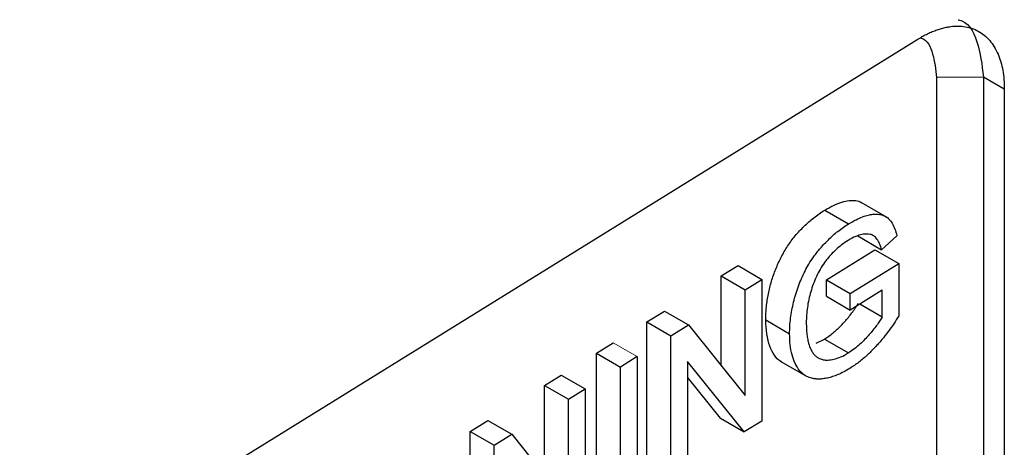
# Model space of a CAD drawing. Header units: millimetres. Extents: x 156812 to 157936, y 112087 to 113571.
# Tile 192 of 204: x 157877 to 157900, y 113330 to 113340. Entities that reach past the tile are written whole.
import ezdxf

# ---------------------------------------------------------------- set-up
doc = ezdxf.new("R2010")
doc.units = ezdxf.units.MM

msp = doc.modelspace()

# ---------------------------------------------------------------- linework, layer by layer
at = {"color": 7, "linetype": 'Continuous', "lineweight": 25}
for p, q in [((157861.048, 113316.407), (157897.876, 113339.205)), ((157899.427, 113338.308), (157898.316, 113338.297)), ((157899.922, 113338.022), (157899.427, 113338.308)), ((157899.427, 113338.308), (157899.427, 113321.977)), ((157899.922, 113338.022), (157899.922, 113321.692)), ((157897.146, 113334.984), (157896.531, 113335.339)), ((157895.668, 113335.157), (157896.234, 113334.831)), ((157896.45, 113334.544), (157897.016, 113334.217)), ((157897.378, 113334.55), (157897.016, 113334.217)), ((157895.708, 113333.504), (157896.858, 113334.216)), ((157896.858, 113334.216), (157897.424, 113333.889)), ((157893.218, 113333.598), (157893.614, 113333.842)), ((157893.614, 113333.842), (157894.18, 113333.516)), ((157896.274, 113333.177), (157897.424, 113333.889)), ((157897.424, 113333.889), (157897.424, 113332.648)), ((157893.218, 113331.471), (157893.218, 113333.598)), ((157893.218, 113333.598), (157893.784, 113333.271)), ((157893.784, 113333.271), (157894.18, 113333.516)), ((157894.18, 113333.516), (157894.18, 113330.16)), ((157895.708, 113333.117), (157895.708, 113333.504)), ((157895.708, 113333.504), (157896.274, 113333.177)), ((157893.784, 113330.767), (157893.784, 113333.271)), ((157897.029, 113333.258), (157896.274, 113332.79)), ((157897.029, 113332.622), (157897.029, 113333.258)), ((157895.708, 113333.117), (157896.274, 113332.79)), ((157896.274, 113332.79), (157896.274, 113333.177)), ((157891.457, 113332.507), (157891.875, 113332.766)), ((157891.875, 113332.766), (157892.441, 113332.439)), ((157897.029, 113332.622), (157896.497, 113332.928)), ((157894.27, 113332.555), (157894.836, 113332.228)), ((157891.457, 113329.152), (157891.457, 113332.507)), ((157891.457, 113332.507), (157892.023, 113332.18)), ((157892.023, 113332.18), (157892.441, 113332.439)), ((157892.441, 113332.439), (157893.784, 113330.767)), ((157892.023, 113328.825), (157892.023, 113332.18)), ((157895.465, 113332.006), (157895.666, 113332.102)), ((157895.666, 113332.102), (157896.232, 113331.775)), ((157890.262, 113331.767), (157890.657, 113332.012)), ((157890.262, 113328.412), (157890.262, 113331.767)), ((157890.262, 113331.767), (157890.828, 113331.44)), ((157891.223, 113331.685), (157890.828, 113331.44)), ((157891.223, 113331.685), (157891.223, 113328.33)), ((157890.828, 113328.085), (157890.828, 113331.44)), ((157893.762, 113329.902), (157892.418, 113331.573)), ((157892.418, 113331.573), (157892.418, 113329.07)), ((157894.61, 113331.581), (157895.235, 113331.22)), ((157889.03, 113331.005), (157889.426, 113331.25)), ((157889.426, 113331.25), (157889.992, 113330.923)), ((157893.196, 113330.228), (157892.418, 113331.196)), ((157889.03, 113328.879), (157889.03, 113331.005)), ((157889.03, 113331.005), (157889.596, 113330.678)), ((157889.596, 113330.678), (157889.992, 113330.923)), ((157889.992, 113330.923), (157889.992, 113327.568)), ((157889.596, 113328.174), (157889.596, 113330.678)), ((157893.196, 113330.228), (157893.762, 113329.902)), ((157887.269, 113329.914), (157887.687, 113330.173)), ((157887.687, 113330.173), (157888.253, 113329.846)), ((157894.18, 113330.16), (157893.762, 113329.902)), ((157887.269, 113326.559), (157887.269, 113329.914)), ((157887.269, 113329.914), (157887.835, 113329.588)), ((157887.835, 113329.588), (157888.253, 113329.846)), ((157888.253, 113329.846), (157889.596, 113328.174)), ((157887.835, 113326.232), (157887.835, 113329.588))]:
    msp.add_line(p, q, dxfattribs=at)
at = {"color": 144, "linetype": 'Continuous', "lineweight": 18}
msp.add_line((157891.223, 113331.685), (157890.657, 113332.012), dxfattribs=at)
at = {"color": 7, "linetype": 'Continuous', "lineweight": 25, "flags": 128}
msp.add_lwpolyline([(157898.316, 113338.297), (157898.316, 113329.152), (157898.316, 113321.966)], dxfattribs=at)
at = {"color": 7, "linetype": 'Continuous', "lineweight": 25}
for points, knots in [([(157898.831, 113339.665), (157898.833, 113339.665), (157899.055, 113339.624), (157899.324, 113339.18), (157899.393, 113338.598), (157899.427, 113338.308)], [0, 0, 0, 0, 0.004371, 0.502999, 1, 1, 1, 1]), ([(157897.876, 113339.205), (157897.914, 113339.228), (157897.99, 113339.274), (157898.104, 113339.333), (157898.217, 113339.384), (157898.328, 113339.427), (157898.438, 113339.461), (157898.547, 113339.487), (157898.74, 113339.519), (157899.007, 113339.516), (157899.321, 113339.407), (157899.589, 113339.19), (157899.752, 113338.919), (157899.842, 113338.667), (157899.888, 113338.468), (157899.917, 113338.254), (157899.92, 113338.1), (157899.922, 113338.022)], [0, 0, 0, 0, 0.0357645, 0.0712606, 0.1065987, 0.1418905, 0.1772481, 0.2127831, 0.2486055, 0.3702618, 0.4921443, 0.6240742, 0.7562449, 0.8174216, 0.8780621, 0.938733, 1, 1, 1, 1]), ([(157897.948, 113339.233), (157897.953, 113339.232), (157898.097, 113339.191), (157898.252, 113338.869), (157898.294, 113338.488), (157898.316, 113338.297)], [0, 0, 0, 0, 0.0185795, 0.5093232, 1, 1, 1, 1]), ([(157895.668, 113335.157), (157895.806, 113335.231), (157896.063, 113335.368), (157896.353, 113335.398), (157896.502, 113335.363), (157896.539, 113335.329), (157896.542, 113335.327)], [0, 0, 0, 0, 0.434448, 0.80766, 0.986719, 1, 1, 1, 1]), ([(157894.27, 113332.555), (157894.271, 113332.607), (157894.274, 113332.709), (157894.287, 113332.865), (157894.306, 113333.019), (157894.332, 113333.171), (157894.365, 113333.321), (157894.406, 113333.469), (157894.453, 113333.615), (157894.507, 113333.759), (157894.568, 113333.901), (157894.656, 113334.085), (157894.786, 113334.308), (157894.969, 113334.555), (157895.179, 113334.78), (157895.415, 113334.986), (157895.581, 113335.099), (157895.668, 113335.157)], [0, 0, 0, 0, 0.0565, 0.110944, 0.163525, 0.214458, 0.263976, 0.312336, 0.359811, 0.406692, 0.453279, 0.499879, 0.590865, 0.683338, 0.780564, 0.885363, 1, 1, 1, 1]), ([(157896.234, 113334.831), (157896.293, 113334.865), (157896.404, 113334.93), (157896.56, 113334.998), (157896.693, 113335.038), (157896.805, 113335.058), (157896.894, 113335.062), (157896.987, 113335.054), (157897.087, 113335.026), (157897.187, 113334.953), (157897.269, 113334.846), (157897.334, 113334.71), (157897.363, 113334.604), (157897.378, 113334.55)], [0, 0, 0, 0, 0.114218, 0.216011, 0.305432, 0.382371, 0.446802, 0.498838, 0.592408, 0.689034, 0.789364, 0.893018, 1, 1, 1, 1]), ([(157894.836, 113332.228), (157894.837, 113332.289), (157894.839, 113332.41), (157894.858, 113332.598), (157894.888, 113332.787), (157894.929, 113332.978), (157894.981, 113333.167), (157895.043, 113333.354), (157895.116, 113333.536), (157895.198, 113333.71), (157895.295, 113333.885), (157895.416, 113334.068), (157895.571, 113334.266), (157895.762, 113334.469), (157895.987, 113334.667), (157896.149, 113334.774), (157896.234, 113334.831)], [0, 0, 0, 0, 0.0662642, 0.13141, 0.1955223, 0.2586079, 0.320556, 0.3813083, 0.4409639, 0.4996998, 0.5540759, 0.6204442, 0.6979334, 0.7868854, 0.8876457, 1, 1, 1, 1]), ([(157896.227, 113334.439), (157896.174, 113334.404), (157896.075, 113334.34), (157895.938, 113334.227), (157895.825, 113334.114), (157895.736, 113334.009), (157895.609, 113333.845), (157895.456, 113333.583), (157895.376, 113333.345), (157895.336, 113333.224)], [0, 0, 0, 0, 0.141614, 0.265284, 0.37087, 0.458754, 0.528896, 0.761676, 1, 1, 1, 1]), ([(157897.016, 113334.217), (157897.001, 113334.265), (157896.973, 113334.358), (157896.911, 113334.47), (157896.836, 113334.55), (157896.749, 113334.583), (157896.654, 113334.592), (157896.542, 113334.58), (157896.396, 113334.536), (157896.287, 113334.473), (157896.227, 113334.439)], [0, 0, 0, 0, 0.139828, 0.269404, 0.388664, 0.496567, 0.582393, 0.695207, 0.834326, 1, 1, 1, 1]), ([(157895.336, 113333.224), (157895.319, 113333.162), (157895.287, 113333.036), (157895.255, 113332.85), (157895.235, 113332.666), (157895.232, 113332.549), (157895.231, 113332.49)], [0, 0, 0, 0, 0.245151, 0.493538, 0.745146, 1, 1, 1, 1]), ([(157895.666, 113332.102), (157895.7, 113332.125), (157895.768, 113332.171), (157895.867, 113332.249), (157895.963, 113332.331), (157896.055, 113332.42), (157896.144, 113332.514), (157896.229, 113332.614), (157896.311, 113332.72), (157896.39, 113332.831), (157896.438, 113332.909), (157896.463, 113332.948)], [0, 0, 0, 0, 0.118693, 0.234076, 0.346705, 0.457176, 0.566121, 0.674201, 0.78209, 0.890466, 1, 1, 1, 1]), ([(157894.654, 113331.562), (157894.644, 113331.565), (157894.571, 113331.593), (157894.468, 113331.715), (157894.308, 113332.007), (157894.285, 113332.331), (157894.27, 113332.555)], [0, 0, 0, 0, 0.031426, 0.255596, 0.486107, 1, 1, 1, 1]), ([(157897.029, 113332.622), (157897.009, 113332.59), (157896.968, 113332.522), (157896.867, 113332.38), (157896.713, 113332.19), (157896.534, 113332.005), (157896.369, 113331.865), (157896.279, 113331.806), (157896.232, 113331.775)], [0, 0, 0, 0, 0.089014, 0.188337, 0.417531, 0.688328, 0.839004, 1, 1, 1, 1]), ([(157897.424, 113332.648), (157897.384, 113332.587), (157897.302, 113332.461), (157897.168, 113332.272), (157897.018, 113332.082), (157896.852, 113331.894), (157896.67, 113331.714), (157896.473, 113331.545), (157896.336, 113331.454), (157896.265, 113331.408)], [0, 0, 0, 0, 0.119117, 0.246153, 0.381135, 0.52398, 0.674694, 0.833402, 1, 1, 1, 1]), ([(157895.231, 113332.49), (157895.232, 113332.442), (157895.233, 113332.347), (157895.245, 113332.214), (157895.263, 113332.09), (157895.29, 113331.979), (157895.325, 113331.881), (157895.369, 113331.797), (157895.421, 113331.729), (157895.48, 113331.675), (157895.55, 113331.633), (157895.638, 113331.607), (157895.752, 113331.601), (157895.89, 113331.622), (157896.053, 113331.673), (157896.17, 113331.74), (157896.232, 113331.775)], [0, 0, 0, 0, 0.071672, 0.141059, 0.208134, 0.27292, 0.335319, 0.395437, 0.453493, 0.509238, 0.563963, 0.629314, 0.705683, 0.793181, 0.89123, 1, 1, 1, 1]), ([(157896.265, 113331.408), (157896.216, 113331.379), (157896.121, 113331.323), (157895.983, 113331.258), (157895.855, 113331.21), (157895.736, 113331.177), (157895.628, 113331.159), (157895.53, 113331.152), (157895.443, 113331.157), (157895.366, 113331.17), (157895.3, 113331.191), (157895.242, 113331.216), (157895.159, 113331.264), (157895.059, 113331.357), (157894.96, 113331.523), (157894.888, 113331.726), (157894.843, 113331.961), (157894.838, 113332.138), (157894.836, 113332.228)], [0, 0, 0, 0, 0.0645397, 0.1254956, 0.1830377, 0.2372913, 0.288109, 0.3354365, 0.3792832, 0.4196944, 0.4567152, 0.4903275, 0.5205108, 0.6118357, 0.7054079, 0.801311, 0.8995149, 1, 1, 1, 1])]:
    msp.add_open_spline(points, degree=3, knots=knots, dxfattribs=at)

doc.saveas('drawing.dxf')
